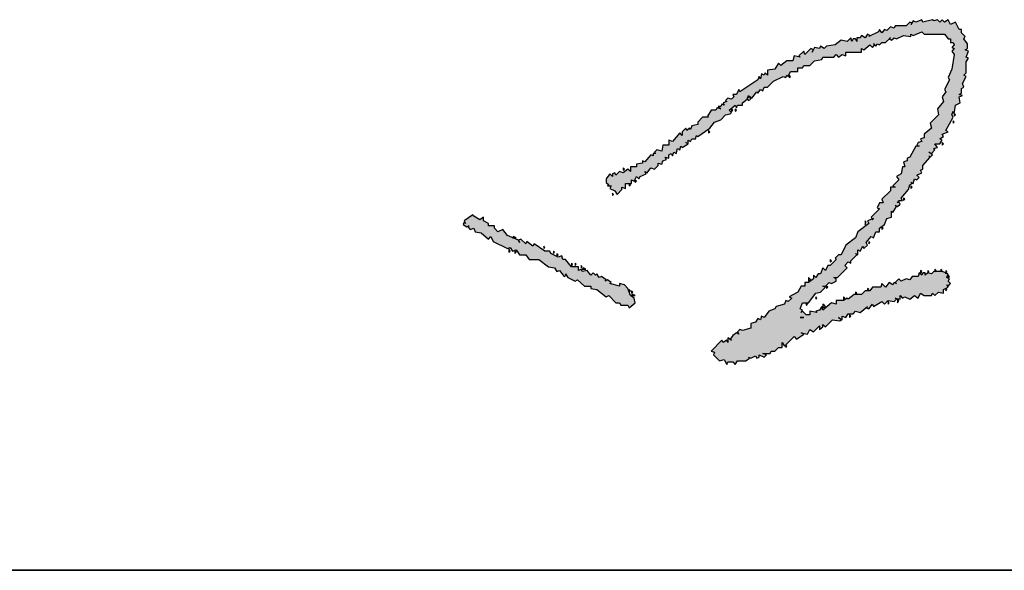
# Model space of a CAD drawing. Extents: x 797781 to 1255204, y 21234 to 1024248.
# Tile 72 of 256: x 1023478 to 1024178, y 55789 to 56180. Entities that reach past the tile are written whole.
import ezdxf

# ---------------------------------------------------------------- set-up
doc = ezdxf.new("R2010")
doc.units = 0
doc.header["$LTSCALE"] = 1000
doc.header["$MEASUREMENT"] = 0
doc.layers.add('230303生产综合楼-平面图_t8$0$图框', color=4, linetype='Continuous', lineweight=35)
doc.layers.add('PUB_TEXT', color=7, linetype='Continuous')

# ---------------------------------------------------------------- blocks, each defined once
blk = doc.blocks.new('A$C59021D72')
at = {"linetype": 'Continuous'}
for points in [[(1010.29, 231.76), (1012.57, 234.61), (1015.42, 235.75), (1017.71, 238.03), (1019.99, 238.6), (1020.56, 239.17), (1019.42, 240.31), (1022.27, 242.59), (1022.84, 241.45), (1023.41, 242.59), (1025.69, 242.59), (1025.69, 243.74), (1027.97, 245.45), (1028.08, 245.79), (1027.97, 246.02), (1028.2, 246.13), (1028.54, 247.16), (1030.25, 246.02), (1032.53, 248.87), (1033.1, 248.3), (1034.24, 250.01), (1035.38, 249.44), (1035.95, 251.15), (1037.66, 251.15), (1040.51, 254), (1045.08, 256.28), (1046.22, 255.71), (1046.79, 256.85), (1047.36, 256.28), (1048.5, 258.56), (1051.92, 258.56), (1051.92, 260.27), (1054.2, 260.27), (1054.77, 261.41), (1057.62, 261.41), (1059.9, 263.69), (1063.32, 264.26), (1063.89, 265.4), (1069.03, 265.4), (1070.17, 266.54), (1071.31, 265.4), (1073.02, 266.54), (1074.73, 265.97), (1074.73, 267.69), (1082.14, 267.69), (1082.14, 269.4), (1083.28, 268.83), (1086.13, 271.11), (1087.27, 269.97), (1088.42, 271.11), (1088.99, 270.54), (1089.56, 271.68), (1090.7, 271.11), (1091.84, 272.25), (1093.55, 272.25), (1095.26, 273.96), (1096.4, 273.39), (1097.54, 274.53), (1098.68, 273.96), (1102.1, 275.67), (1105.52, 275.1), (1105.52, 276.24), (1106.66, 275.67), (1110.65, 277.38), (1111.79, 276.24), (1121.49, 276.24), (1123.2, 273.96), (1124.34, 273.96), (1124.34, 272.25), (1125.48, 272.25), (1126.05, 271.11), (1124.91, 269.97), (1126.05, 269.4), (1124.91, 268.26), (1126.05, 266.54), (1124.91, 259.7), (1123.2, 255.71), (1123.77, 254.57), (1121.49, 250.01), (1122.06, 248.87), (1120.35, 246.59), (1120.92, 244.31), (1118.07, 240.88), (1118.64, 238.03), (1114.65, 234.04), (1115.22, 231.76), (1111.79, 228.91), (1111.79, 227.2), (1110.08, 226.63), (1110.65, 225.49), (1108.94, 224.92), (1108.37, 223.78), (1109.51, 223.21), (1107.8, 223.21), (1104.95, 218.07), (1103.81, 217.5), (1103.81, 216.36), (1102.1, 215.79), (1102.67, 213.51), (1101.53, 213.51), (1100.96, 210.09), (1098.68, 208.95), (1099.82, 207.24), (1096.97, 204.39), (1098.11, 203.82), (1095.83, 203.82), (1095.83, 202.11), (1091.84, 198.12), (1092.41, 196.41), (1090.7, 196.41), (1089.56, 194.12), (1090.7, 193.55), (1086.7, 189.56), (1087.13, 188.71), (1087.84, 188.99), (1087.27, 188.42), (1087.13, 188.71), (1084.99, 187.85), (1085.56, 186.71), (1080.43, 182.72), (1079.29, 179.87), (1074.73, 176.45), (1072.45, 171.88), (1071.31, 171.88), (1069.6, 170.17), (1070.17, 169.6), (1067.32, 166.75), (1066.18, 166.75), (1065.04, 164.47), (1063.89, 165.61), (1062.75, 162.76), (1061.61, 162.76), (1060.47, 161.05), (1059.33, 162.19), (1059.33, 160.48), (1057.05, 158.77), (1055.34, 158.77), (1055.34, 157.06), (1053.63, 157.06), (1051.92, 154.21), (1047.93, 151.93), (1049.07, 151.36), (1047.36, 149.65), (1046.22, 150.22), (1045.65, 148.51), (1041.66, 147.36), (1041.09, 146.22), (1038.23, 145.08), (1035.95, 142.23), (1034.81, 142.8), (1034.24, 141.09), (1033.1, 141.66), (1031.96, 139.95), (1029.68, 139.38), (1029.68, 137.1), (1025.69, 135.96), (1024.55, 136.53), (1023.41, 135.39), (1023.98, 134.25), (1022.84, 134.82), (1021.13, 133.68), (1019.99, 131.97), (1020.56, 131.4), (1018.85, 132.54), (1018.85, 130.26), (1018.28, 131.4), (1016.56, 130.26), (1015.99, 131.4), (1010.86, 126.27), (1012.57, 125.7), (1012, 124.55), (1014.85, 121.7), (1017.14, 122.27), (1018.28, 119.99), (1018.85, 121.13), (1021.13, 121.13), (1022.27, 119.99), (1023.41, 121.7), (1027.4, 121.7), (1029.11, 122.84), (1028.54, 123.41), (1029.68, 122.84), (1031.96, 123.98), (1032.53, 122.84), (1033.67, 123.41), (1033.67, 124.55), (1035.95, 123.41), (1037.09, 124.55), (1035.38, 125.13), (1038.8, 125.13), (1039.37, 126.27), (1041.09, 126.27), (1042.8, 127.98), (1044.51, 127.98), (1044.51, 130.26), (1045.65, 128.55), (1050.21, 133.11), (1051.35, 131.97), (1054.77, 134.25), (1053.63, 134.82), (1056.48, 134.25), (1057.62, 136.53), (1059.33, 135.39), (1062.18, 138.24), (1062.18, 136.53), (1063.89, 137.67), (1063.89, 138.81), (1065.04, 137.67), (1068.46, 141.09), (1071.88, 140.52), (1072.45, 141.09), (1071.31, 142.23), (1073.02, 141.09), (1073.02, 142.8), (1074.73, 142.23), (1075.87, 143.94), (1078.15, 143.94), (1079.29, 145.08), (1081.57, 144.51), (1084.99, 147.36), (1084.42, 146.79), (1085.56, 146.22), (1087.27, 148.51), (1087.84, 147.36), (1091.84, 149.65), (1092.98, 148.51), (1094.69, 150.22), (1097.54, 149.65), (1098.68, 150.79), (1098.11, 151.36), (1100.39, 150.79), (1100.39, 152.5), (1101.53, 151.36), (1102.67, 151.93), (1104.95, 150.79), (1107.23, 152.5), (1108.94, 151.36), (1110.08, 153.64), (1111.79, 152.5), (1115.22, 152.5), (1115.79, 153.64), (1116.93, 152.5), (1118.64, 154.21), (1120.92, 153.64), (1120.92, 155.35), (1123.2, 156.49), (1122.63, 157.63), (1123.2, 157.06), (1124.34, 158.2), (1123.2, 159.34), (1123.77, 160.48), (1122.63, 161.05), (1123.2, 162.76), (1120.35, 163.9), (1116.36, 163.9), (1115.22, 162.76), (1113.51, 163.33), (1112.37, 162.19), (1112.37, 163.33), (1111.22, 163.33), (1110.65, 162.19), (1109.51, 163.33), (1108.94, 161.62), (1106.09, 161.62), (1104.95, 159.91), (1103.24, 160.48), (1100.96, 159.34), (1099.82, 160.48), (1098.11, 158.77), (1098.68, 158.2), (1097.54, 158.77), (1096.97, 157.63), (1095.26, 158.77), (1093.55, 156.49), (1091.84, 158.2), (1091.27, 156.49), (1087.27, 156.49), (1086.13, 154.78), (1083.85, 154.78), (1082.14, 153.07), (1078.72, 153.07), (1075.87, 150.79), (1075.3, 151.36), (1073.59, 150.22), (1070.17, 150.22), (1070.17, 148.51), (1067.89, 149.08), (1063.89, 145.65), (1063.32, 147.36), (1062.18, 145.65), (1060.47, 145.08), (1061.04, 144.51), (1057.62, 145.08), (1057.62, 143.37), (1055.91, 143.37), (1054.2, 145.08), (1053.63, 144.51), (1054.2, 145.65), (1053.06, 146.22), (1054.2, 149.08), (1057.05, 149.08), (1060.47, 153.64), (1062.75, 154.21), (1065.04, 156.49), (1063.89, 157.06), (1065.04, 157.06), (1066.75, 158.77), (1067.89, 158.2), (1070.17, 159.34), (1070.17, 160.48), (1069.03, 161.05), (1070.74, 161.05), (1075.3, 165.61), (1074.16, 166.75), (1075.87, 168.46), (1077.01, 167.89), (1077.01, 169.03), (1079.86, 171.88), (1079.29, 172.46), (1080.43, 171.88), (1080.43, 174.17), (1081.57, 173.6), (1082.71, 175.88), (1083.28, 174.74), (1084.99, 176.45), (1084.42, 177.59), (1086.7, 180.44), (1087.84, 179.87), (1088.99, 182.72), (1090.7, 182.72), (1090.7, 184.43), (1092.98, 186.14), (1094.12, 188.99), (1096.4, 189.56), (1096.4, 192.41), (1096.97, 191.84), (1098.68, 194.69), (1098.11, 195.26), (1099.25, 194.69), (1100.39, 195.83), (1099.82, 196.98), (1099.25, 196.41), (1099.82, 197.55), (1101.53, 197.55), (1100.96, 198.69), (1104.38, 202.68), (1104.95, 204.96), (1106.09, 205.53), (1105.52, 206.1), (1106.66, 205.53), (1107.23, 207.81), (1108.37, 207.24), (1109.51, 208.38), (1108.37, 209.52), (1110.65, 210.66), (1110.08, 211.8), (1111.22, 212.37), (1111.22, 214.08), (1114.65, 218.07), (1115.79, 219.21), (1114.08, 220.36), (1115.22, 219.79), (1116.93, 221.5), (1116.36, 222.07), (1118.07, 222.64), (1116.93, 224.35), (1119.21, 224.35), (1120.35, 226.06), (1119.21, 226.63), (1120.92, 227.77), (1120.35, 228.91), (1123.2, 230.05), (1122.06, 230.62), (1125.48, 236.89), (1124.91, 238.03), (1125.48, 239.74), (1126.05, 238.6), (1126.62, 242.59), (1128.9, 243.74), (1128.33, 246.59), (1130.04, 247.16), (1128.33, 247.73), (1129.47, 248.3), (1129.47, 250.58), (1130.61, 251.15), (1130.04, 252.86), (1131.75, 256.28), (1130.61, 256.85), (1131.75, 257.99), (1131.75, 263.12), (1132.89, 264.83), (1131.75, 265.4), (1132.89, 268.26), (1131.18, 268.83), (1132.32, 269.4), (1132.32, 271.68), (1130.61, 273.96), (1131.18, 275.1), (1129.47, 276.81), (1129.47, 278.52), (1128.33, 278.52), (1126.62, 281.94), (1124.34, 280.8), (1123.2, 283.08), (1121.49, 281.94), (1120.35, 283.08), (1119.21, 281.94), (1118.07, 283.08), (1116.36, 282.51), (1115.79, 283.08), (1111.22, 281.94), (1110.65, 283.08), (1107.8, 281.94), (1106.66, 282.51), (1105.95, 281.44), (1106.09, 281.37), (1105.52, 280.8), (1105.95, 281.44), (1104.95, 281.94), (1103.24, 280.23), (1098.11, 280.23), (1097.54, 279.09), (1095.83, 279.66), (1094.12, 277.95), (1092.98, 278.52), (1091.84, 276.81), (1090.7, 278.52), (1090.13, 277.38), (1085.56, 275.1), (1086.13, 275.67), (1084.99, 276.24), (1083.85, 274.53), (1082.14, 275.67), (1081.57, 274.53), (1079.86, 274.53), (1079.86, 272.82), (1079.29, 273.96), (1078.15, 273.96), (1077.58, 272.82), (1077.01, 274.53), (1075.3, 272.82), (1072.45, 273.39), (1069.6, 271.11), (1065.61, 270.54), (1064.47, 269.4), (1062.75, 270.54), (1062.18, 269.4), (1059.9, 269.97), (1059.33, 268.83), (1058.19, 269.4), (1055.34, 266.54), (1054.77, 268.26), (1052.49, 265.97), (1053.06, 265.4), (1050.21, 265.97), (1049.64, 263.69), (1046.79, 263.69), (1043.94, 261.41), (1042.8, 262.55), (1041.09, 259.7), (1037.66, 259.13), (1037.66, 256.85), (1036.52, 257.99), (1035.95, 256.85), (1034.81, 257.42), (1034.24, 255.14), (1033.67, 256.28), (1033.1, 254.57), (1024.55, 248.87), (1023.98, 250.01), (1022.84, 247.73), (1021.13, 247.73), (1021.7, 246.59), (1020.56, 245.45), (1018.85, 246.02), (1017.71, 244.88), (1018.28, 244.31), (1016.56, 243.74), (1017.14, 242.59), (1015.99, 243.16), (1015.42, 242.02), (1014.28, 242.02), (1015.42, 240.88), (1013.71, 241.45), (1013.14, 240.31), (1010.86, 240.31), (1009.15, 237.46), (1009.72, 236.89), (1006.87, 236.89), (1004.59, 234.61), (1004.59, 233.47), (1001.74, 232.9), (1001.17, 231.19), (1000.6, 231.76), (999.46, 230.62), (998.89, 231.76), (997.18, 230.05), (997.18, 228.34), (996.04, 229.48), (992.61, 225.49), (990.9, 226.06), (990.9, 223.78), (988.05, 223.78), (987.48, 220.93), (985.2, 221.5), (984.06, 220.36), (984.63, 219.79), (983.49, 219.79), (983.49, 218.64), (982.35, 219.21), (979.5, 215.79), (978.36, 216.36), (978.36, 215.22), (975.51, 214.65), (975.51, 213.51), (972.66, 213.51), (972.66, 211.23), (971.52, 212.37), (969.23, 210.66), (967.52, 211.23), (965.81, 209.52), (965.24, 210.66), (964.1, 210.09), (964.1, 208.95), (962.96, 210.09), (961.25, 207.81), (961.25, 206.1), (962.39, 204.96), (961.82, 204.39), (963.53, 204.39), (962.96, 203.25), (965.24, 202.11), (966.38, 200.4), (968.66, 202.68), (968.66, 203.82), (970.38, 203.25), (970.38, 205.53), (973.23, 205.53), (973.23, 207.24), (974.37, 206.67), (975.51, 208.95), (976.65, 207.81), (977.22, 208.95), (980.07, 210.09), (979.5, 211.23), (980.64, 210.66), (982.35, 212.94), (984.06, 212.37), (985.77, 214.08), (985.77, 215.22), (987.48, 214.65), (988.05, 216.36), (989.76, 216.93), (989.19, 218.07), (990.9, 217.5), (990.9, 219.21), (992.04, 219.79), (992.61, 218.64), (993.19, 220.36), (994.33, 219.79), (994.9, 222.07), (996.04, 221.5), (996.61, 223.21), (997.18, 222.64), (1000.03, 224.35), (1000.03, 226.06), (1001.17, 225.49), (1001.74, 226.63), (1003.45, 226.63), (1004.02, 228.34), (1004.59, 227.77)], [(948.14, 166.18), (944.71, 166.18), (941.86, 169.6), (940.72, 169.6), (940.15, 171.31), (938.44, 170.74), (935.02, 172.46), (934.45, 173.6), (932.17, 173.6), (927.04, 177.02), (926.47, 175.88), (923.62, 178.16), (923.05, 177.02), (920.76, 179.3), (919.62, 178.73), (917.06, 179.87), (916.77, 179.87), (916.86, 179.96), (914.49, 181.01), (912.21, 183.86), (909.93, 182.72), (908.22, 184.43), (908.22, 185.57), (905.37, 185.57), (905.37, 186.71), (903.09, 187.85), (903.09, 189.56), (901.38, 188.42), (898.53, 190.13), (897.95, 190.7), (893.96, 187.85), (894.53, 186.71), (893.96, 187.28), (893.39, 186.14), (895.1, 185), (896.24, 185.57), (895.67, 185), (896.81, 183.86), (898.53, 184.43), (899.1, 182.72), (901.95, 182.15), (905.37, 179.3), (906.51, 180.44), (907.65, 178.16), (914.49, 174.74), (915.63, 175.31), (916.77, 173.6), (918.48, 174.17), (920.19, 171.88), (923.05, 171.88), (924.76, 169.6), (929.32, 169.6), (933.88, 166.18), (936.73, 165.61), (937.87, 163.9), (939.01, 164.47), (941.29, 161.62), (942.29, 162.12), (941.86, 162.76), (942.43, 162.19), (942.29, 162.12), (943, 161.05), (946.43, 159.34), (947.57, 159.91), (950.99, 157.06), (953.84, 157.06), (953.84, 155.92), (956.69, 155.35), (961.25, 151.93), (962.39, 152.5), (965.81, 149.08), (967.52, 149.08), (968.09, 147.93), (971.52, 147.93), (972.09, 146.79), (974.94, 149.08), (974.37, 151.36), (972.66, 152.5), (971.52, 155.92), (969.81, 157.63), (967.52, 158.2), (967.52, 157.06), (962.96, 158.2), (963.53, 158.77), (961.82, 159.91), (960.68, 159.34), (961.25, 159.91), (958.97, 161.62), (957.83, 161.05), (956.69, 162.76), (956.12, 162.19), (954.98, 163.33), (953.84, 162.19), (952.13, 164.47), (949.85, 163.9), (949.28, 165.04), (948.14, 164.47)]]:
    blk.add_hatch(color=256, dxfattribs=at).paths.add_polyline_path(points)
at = {"linetype": 'Continuous', "elevation": 0}
for points in [[(1116.36, 282.51), (1115.79, 283.08), (1111.22, 281.94), (1110.65, 283.08), (1107.8, 281.94), (1106.66, 282.51), (1105.52, 280.8), (1106.09, 281.37), (1104.95, 281.94), (1103.24, 280.23), (1098.11, 280.23), (1097.54, 279.09), (1095.83, 279.66), (1094.12, 277.95), (1092.98, 278.52), (1091.84, 276.81), (1090.7, 278.52), (1090.13, 277.38), (1085.56, 275.1), (1086.13, 275.67), (1084.99, 276.24), (1083.85, 274.53), (1082.14, 275.67), (1081.57, 274.53), (1079.86, 274.53), (1079.86, 272.82), (1079.29, 273.96), (1078.15, 273.96), (1077.58, 272.82), (1077.01, 274.53), (1075.3, 272.82), (1072.45, 273.39), (1069.6, 271.11), (1065.61, 270.54), (1064.47, 269.4), (1062.75, 270.54), (1062.18, 269.4), (1059.9, 269.97), (1058.76, 267.69), (1059.33, 268.83), (1058.19, 269.4), (1055.34, 266.54), (1054.77, 268.26), (1052.49, 265.97), (1053.06, 265.4), (1050.21, 265.97), (1049.64, 263.69), (1046.79, 263.69), (1043.94, 261.41), (1042.8, 262.55), (1041.09, 259.7), (1037.66, 259.13), (1037.66, 256.85), (1036.52, 257.99), (1035.95, 256.85), (1034.81, 257.42), (1034.24, 255.14), (1033.67, 256.28), (1033.1, 254.57), (1024.55, 248.87), (1023.98, 250.01), (1022.84, 247.73), (1021.13, 247.73), (1021.7, 246.59), (1020.56, 245.45), (1018.85, 246.02), (1017.71, 244.88), (1018.28, 244.31), (1016.56, 243.74), (1017.14, 242.59), (1015.99, 243.16), (1015.42, 242.02), (1014.28, 242.02), (1015.42, 240.88), (1013.71, 241.45), (1013.14, 240.31), (1010.86, 240.31), (1009.15, 237.46), (1009.72, 236.89), (1006.87, 236.89), (1004.59, 234.61), (1004.59, 233.47), (1001.74, 232.9), (1001.17, 231.19), (1000.6, 231.76), (999.46, 230.62), (998.89, 231.76), (997.18, 230.05), (997.18, 228.34), (996.04, 229.48), (992.61, 225.49), (990.9, 226.06), (990.9, 223.78), (988.05, 223.78), (987.48, 220.93), (985.2, 221.5), (984.06, 220.36), (984.63, 219.79), (983.49, 219.79), (983.49, 218.64), (982.35, 219.21), (979.5, 215.79), (978.36, 216.36), (978.36, 215.22), (975.51, 214.65), (975.51, 213.51), (972.66, 213.51), (972.66, 211.23), (971.52, 212.37), (969.23, 210.66), (967.52, 211.23), (965.81, 209.52), (965.24, 210.66), (964.1, 210.09), (964.1, 208.95), (962.96, 210.09), (961.25, 207.81), (961.25, 206.1), (962.39, 204.96), (961.82, 204.39), (963.53, 204.39), (962.96, 203.25), (965.24, 202.11), (966.38, 200.4), (968.66, 202.68), (968.66, 203.82), (970.38, 203.25), (970.38, 205.53), (973.23, 205.53), (973.23, 207.24), (974.37, 206.67), (975.51, 208.95), (976.65, 207.81), (977.22, 208.95), (980.07, 210.09), (979.5, 211.23), (980.64, 210.66), (982.35, 212.94), (984.06, 212.37), (985.77, 214.08), (985.77, 215.22), (987.48, 214.65), (988.05, 216.36), (989.76, 216.93), (989.19, 218.07), (990.9, 217.5), (990.9, 219.21), (992.04, 219.79), (992.61, 218.64), (993.19, 220.36), (994.33, 219.79), (994.9, 222.07), (996.04, 221.5), (996.61, 223.21), (997.18, 222.64), (1000.03, 224.35), (998.89, 224.92), (1000.03, 224.35), (1000.03, 226.06), (1001.17, 225.49), (1001.74, 226.63), (1003.45, 226.63), (1004.02, 228.34), (1004.59, 227.77), (1010.29, 231.76), (1012.57, 234.61), (1015.42, 235.75), (1017.71, 238.03), (1019.99, 238.6), (1020.56, 239.17), (1019.42, 240.31), (1022.27, 242.59), (1022.84, 241.45), (1023.41, 242.59), (1025.69, 242.59), (1025.69, 243.74), (1027.97, 245.45), (1028.54, 247.16), (1030.25, 246.02), (1032.53, 248.87), (1033.1, 248.3), (1034.24, 250.01), (1035.38, 249.44), (1035.95, 251.15), (1037.66, 251.15), (1040.51, 254), (1045.08, 256.28), (1046.22, 255.71), (1046.79, 256.85), (1047.36, 256.28), (1048.5, 258.56), (1051.92, 258.56), (1051.92, 260.27), (1054.2, 260.27), (1054.77, 261.41), (1057.62, 261.41), (1059.9, 263.69), (1063.32, 264.26), (1063.89, 265.4), (1069.03, 265.4), (1070.17, 266.54), (1071.31, 265.4), (1073.02, 266.54), (1074.73, 265.97), (1074.73, 267.69), (1082.14, 267.69), (1082.14, 269.4), (1083.28, 268.83), (1086.13, 271.11), (1087.27, 269.97), (1088.42, 271.11), (1087.84, 271.68), (1088.99, 270.54), (1089.56, 271.68), (1090.7, 271.11), (1091.84, 272.25), (1093.55, 272.25), (1095.83, 274.53), (1095.26, 273.96), (1096.4, 273.39), (1097.54, 274.53), (1098.68, 273.96), (1102.1, 275.67), (1105.52, 275.1), (1105.52, 276.24), (1106.66, 275.67), (1110.65, 277.38), (1111.79, 276.24), (1121.49, 276.24), (1123.2, 273.96), (1124.34, 273.96), (1124.34, 272.25), (1125.48, 272.25), (1126.05, 271.11), (1124.91, 269.97), (1126.05, 269.4), (1124.91, 268.26), (1126.05, 266.54), (1124.91, 259.7), (1123.2, 255.71), (1123.77, 254.57), (1121.49, 250.01), (1122.06, 248.87), (1120.35, 246.59), (1120.92, 244.31), (1118.07, 240.88), (1118.64, 238.03), (1114.65, 234.04), (1115.22, 231.76), (1111.79, 228.91), (1111.79, 227.2), (1110.08, 226.63), (1110.65, 225.49), (1108.94, 224.92), (1108.37, 223.78), (1109.51, 223.21), (1107.8, 223.21), (1104.95, 218.07), (1103.81, 217.5), (1103.81, 216.36), (1102.1, 215.79), (1102.67, 213.51), (1101.53, 213.51), (1100.96, 210.09), (1098.68, 208.95), (1099.82, 207.24), (1096.97, 204.39), (1098.11, 203.82), (1095.83, 203.82), (1095.83, 202.11), (1091.84, 198.12), (1092.41, 196.41), (1090.7, 196.41), (1089.56, 194.12), (1090.7, 193.55), (1086.7, 189.56), (1087.27, 188.42), (1087.84, 188.99), (1084.99, 187.85), (1085.56, 186.71), (1080.43, 182.72), (1079.29, 179.87), (1074.73, 176.45), (1072.45, 171.88), (1071.31, 171.88), (1069.6, 170.17), (1070.17, 169.6), (1067.32, 166.75), (1066.18, 166.75), (1065.04, 164.47), (1063.89, 165.61), (1062.75, 162.76), (1061.61, 162.76), (1060.47, 161.05), (1059.33, 162.19), (1059.33, 160.48), (1057.05, 158.77), (1055.34, 158.77), (1055.34, 157.06), (1053.63, 157.06), (1051.92, 154.21), (1047.93, 151.93), (1049.07, 151.36), (1047.36, 149.65), (1046.22, 150.22), (1045.65, 148.51), (1041.66, 147.36), (1041.09, 146.22), (1038.23, 145.08), (1035.95, 142.23), (1034.81, 142.8), (1034.24, 141.09), (1033.1, 141.66), (1031.96, 139.95), (1029.68, 139.38), (1029.68, 137.1), (1025.69, 135.96), (1024.55, 136.53), (1023.41, 135.39), (1023.98, 134.25), (1022.84, 134.82), (1021.13, 133.68), (1019.99, 131.97), (1020.56, 131.4), (1018.85, 132.54), (1018.85, 130.26), (1018.28, 131.4), (1016.56, 130.26), (1015.99, 131.4), (1010.86, 126.27), (1012.57, 125.7), (1012, 124.55), (1014.85, 121.7), (1017.14, 122.27), (1018.28, 119.99), (1018.85, 121.13), (1021.13, 121.13), (1022.27, 119.99), (1023.41, 121.7), (1027.4, 121.7), (1029.11, 122.84), (1028.54, 123.41), (1029.68, 122.84), (1031.96, 123.98), (1032.53, 122.84), (1033.67, 123.41), (1033.67, 124.55), (1035.95, 123.41), (1037.09, 124.55), (1035.38, 125.13), (1038.8, 125.13), (1039.37, 126.27), (1041.09, 126.27), (1042.8, 127.98), (1044.51, 127.98), (1044.51, 130.26), (1045.65, 128.55), (1050.21, 133.11), (1051.35, 131.97), (1054.77, 134.25), (1053.63, 134.82), (1056.48, 134.25), (1057.62, 136.53), (1059.33, 135.39), (1062.18, 138.24), (1062.18, 136.53), (1063.89, 137.67), (1063.89, 138.81), (1065.04, 137.67), (1068.46, 141.09), (1071.88, 140.52), (1072.45, 141.09), (1071.31, 142.23), (1073.02, 141.09), (1073.02, 142.8), (1074.73, 142.23), (1075.87, 143.94), (1078.15, 143.94), (1079.29, 145.08), (1081.57, 144.51), (1084.99, 147.36), (1084.42, 146.79), (1085.56, 146.22), (1087.27, 148.51), (1087.84, 147.36), (1091.84, 149.65), (1092.98, 148.51), (1094.69, 150.22), (1097.54, 149.65), (1098.68, 150.79), (1098.11, 151.36), (1100.39, 150.79), (1100.39, 152.5), (1101.53, 151.36), (1102.67, 151.93), (1104.95, 150.79), (1107.23, 152.5), (1108.94, 151.36), (1110.08, 153.64), (1111.79, 152.5), (1115.22, 152.5), (1115.79, 153.64), (1116.93, 152.5), (1118.64, 154.21), (1120.92, 153.64), (1120.92, 155.35), (1123.2, 156.49), (1122.63, 157.63), (1123.2, 157.06), (1124.34, 158.2), (1123.2, 159.34), (1123.77, 160.48), (1122.63, 161.05), (1123.2, 162.76), (1120.35, 163.9), (1116.36, 163.9), (1115.22, 162.76), (1113.51, 163.33), (1112.37, 162.19), (1112.37, 163.33), (1111.22, 163.33), (1110.65, 162.19), (1109.51, 163.33), (1108.94, 161.62), (1106.09, 161.62), (1104.95, 159.91), (1103.24, 160.48), (1100.96, 159.34), (1099.82, 160.48), (1098.11, 158.77), (1098.68, 158.2), (1097.54, 158.77), (1096.97, 157.63), (1095.26, 158.77), (1093.55, 156.49), (1091.84, 158.2), (1091.27, 156.49), (1087.27, 156.49), (1086.13, 154.78), (1083.85, 154.78), (1082.14, 153.07), (1078.72, 153.07), (1075.87, 150.79), (1075.3, 151.36), (1073.59, 150.22), (1070.17, 150.22), (1070.17, 148.51), (1067.89, 149.08), (1063.89, 145.65), (1063.32, 147.36), (1062.18, 145.65), (1060.47, 145.08), (1061.04, 144.51), (1057.62, 145.08), (1057.62, 143.37), (1055.91, 143.37), (1054.2, 145.08), (1053.63, 144.51), (1054.2, 145.65), (1053.06, 146.22), (1054.2, 149.08), (1057.05, 149.08), (1060.47, 153.64), (1062.75, 154.21), (1065.04, 156.49), (1063.89, 157.06), (1065.04, 157.06), (1066.75, 158.77), (1067.89, 158.2), (1070.17, 159.34), (1070.17, 160.48), (1069.03, 161.05), (1070.74, 161.05), (1075.3, 165.61), (1074.16, 166.75), (1075.87, 168.46), (1077.01, 167.89), (1077.01, 169.03), (1079.86, 171.88), (1079.29, 172.46), (1080.43, 171.88), (1080.43, 174.17), (1081.57, 173.6), (1082.71, 175.88), (1083.28, 174.74), (1084.99, 176.45), (1084.42, 177.59), (1086.7, 180.44), (1087.84, 179.87), (1088.99, 182.72), (1090.7, 182.72), (1090.7, 184.43), (1092.98, 186.14), (1094.12, 188.99), (1096.4, 189.56), (1096.4, 192.41), (1096.97, 191.84), (1098.68, 194.69), (1098.11, 195.26), (1099.25, 194.69), (1100.39, 195.83), (1099.82, 196.98), (1099.25, 196.41), (1099.82, 197.55), (1101.53, 197.55), (1100.96, 198.69), (1104.38, 202.68), (1104.95, 204.96), (1106.09, 205.53), (1105.52, 206.1), (1106.66, 205.53), (1107.23, 207.81), (1108.37, 207.24), (1109.51, 208.38), (1108.37, 209.52), (1110.65, 210.66), (1110.08, 211.8), (1111.22, 212.37), (1111.22, 214.08), (1114.65, 218.07), (1114.08, 218.64), (1114.65, 218.07), (1115.79, 219.21), (1114.08, 220.36), (1115.22, 219.79), (1116.93, 221.5), (1116.36, 222.07), (1118.07, 222.64), (1116.93, 224.35), (1119.21, 224.35), (1120.35, 226.06), (1119.21, 226.63), (1120.92, 227.77), (1120.35, 228.91), (1123.2, 230.05), (1122.06, 230.62), (1125.48, 236.89), (1124.91, 238.03), (1125.48, 239.74), (1126.05, 238.6), (1126.62, 242.59), (1128.9, 243.74), (1128.33, 246.59), (1130.04, 247.16), (1128.33, 247.73), (1129.47, 248.3), (1129.47, 250.58), (1130.61, 251.15), (1130.04, 252.86), (1131.75, 256.28), (1130.61, 256.85), (1131.75, 257.99), (1131.75, 263.12), (1132.89, 264.83), (1131.75, 265.4), (1132.89, 268.26), (1131.18, 268.83), (1132.32, 269.4), (1132.32, 271.68), (1130.61, 273.96), (1131.18, 275.1), (1129.47, 276.81), (1129.47, 278.52), (1128.33, 278.52), (1126.62, 281.94), (1124.34, 280.8), (1123.2, 283.08), (1121.49, 281.94), (1120.35, 283.08), (1119.21, 281.94), (1118.07, 283.08), (1116.36, 282.51)], [(1048.5, 256.28), (1047.93, 256.85), (1047.93, 255.71), (1048.5, 256.28)], [(1029.68, 245.45), (1029.11, 246.59), (1027.97, 246.02), (1028.54, 244.88), (1029.68, 245.45)], [(1021.13, 240.31), (1020.56, 240.88), (1020.56, 239.74), (1021.13, 240.31)], [(1022.84, 240.31), (1022.27, 240.88), (1022.27, 239.74), (1022.84, 240.31)], [(1126.62, 238.03), (1126.05, 238.6), (1126.05, 237.46), (1126.62, 238.03)], [(1126.05, 234.61), (1125.48, 235.18), (1125.48, 234.04), (1126.05, 234.61)], [(1010.29, 230.05), (1009.72, 230.62), (1009.72, 229.48), (1010.29, 230.05)], [(1120.92, 224.35), (1120.35, 224.92), (1120.35, 223.78), (1120.92, 224.35)], [(969.81, 212.37), (969.23, 212.94), (969.23, 211.8), (969.81, 212.37)], [(972.66, 204.96), (972.09, 205.53), (972.09, 204.39), (972.66, 204.96)], [(975.51, 206.67), (974.94, 207.24), (974.94, 206.1), (975.51, 206.67)], [(964.67, 200.4), (964.1, 200.97), (964.1, 199.83), (964.67, 200.4)], [(1106.09, 203.82), (1105.52, 204.39), (1105.52, 203.25), (1106.09, 203.82)], [(1102.67, 198.12), (1102.1, 198.69), (1102.1, 197.55), (1102.67, 198.12)], [(898.53, 190.13), (897.95, 190.7), (893.96, 187.85), (894.53, 186.71), (893.96, 187.28), (893.39, 186.14), (895.1, 185), (896.24, 185.57), (895.67, 185), (896.81, 183.86), (898.53, 184.43), (899.1, 182.72), (901.95, 182.15), (905.37, 179.3), (906.51, 180.44), (907.65, 178.16), (914.49, 174.74), (915.63, 175.31), (916.77, 173.6), (918.48, 174.17), (920.19, 171.88), (923.05, 171.88), (924.76, 169.6), (929.32, 169.6), (933.88, 166.18), (936.73, 165.61), (937.87, 163.9), (939.01, 164.47), (941.29, 161.62), (942.43, 162.19), (941.86, 162.76), (943, 161.05), (946.43, 159.34), (947.57, 159.91), (950.99, 157.06), (953.84, 157.06), (953.84, 155.92), (956.69, 155.35), (961.25, 151.93), (962.39, 152.5), (965.81, 149.08), (967.52, 149.08), (968.09, 147.93), (971.52, 147.93), (972.09, 146.79), (974.94, 149.08), (974.37, 151.36), (972.66, 152.5), (971.52, 155.92), (969.81, 157.63), (967.52, 158.2), (967.52, 157.06), (962.96, 158.2), (963.53, 158.77), (961.82, 159.91), (960.68, 159.34), (961.25, 159.91), (958.97, 161.62), (957.83, 161.05), (956.69, 162.76), (956.12, 162.19), (954.98, 163.33), (953.84, 162.19), (952.13, 164.47), (949.85, 163.9), (949.28, 165.04), (948.14, 164.47), (948.14, 166.18), (944.71, 166.18), (941.86, 169.6), (940.72, 169.6), (940.15, 171.31), (938.44, 170.74), (935.02, 172.46), (934.45, 173.6), (932.17, 173.6), (927.04, 177.02), (926.47, 175.88), (923.62, 178.16), (923.05, 177.02), (920.76, 179.3), (919.62, 178.73), (920.19, 177.59), (919.62, 178.73), (914.49, 181.01), (912.21, 183.86), (909.93, 182.72), (908.22, 184.43), (908.22, 185.57), (905.37, 185.57), (905.37, 186.71), (903.09, 187.85), (903.09, 189.56), (901.38, 188.42), (898.53, 190.13)], [(1084.42, 187.28), (1083.85, 187.85), (1083.85, 186.14), (1084.42, 187.28)], [(1092.41, 184.43), (1091.84, 185), (1091.84, 183.86), (1092.41, 184.43)], [(918.48, 179.87), (917.34, 180.44), (916.77, 179.87), (918.48, 179.87)], [(1086.13, 177.59), (1085.56, 178.16), (1085.56, 177.02), (1086.13, 177.59)], [(915.63, 173.6), (915.06, 174.74), (915.06, 173.03), (915.63, 173.6)], [(918.48, 173.03), (917.91, 173.6), (917.91, 172.46), (918.48, 173.03)], [(932.17, 175.31), (931.6, 175.88), (931.6, 174.74), (932.17, 175.31)], [(936.73, 173.03), (936.16, 173.6), (936.16, 172.46), (936.73, 173.03)], [(938.44, 171.88), (937.87, 172.46), (937.87, 171.31), (938.44, 171.88)], [(1067.89, 169.03), (1067.32, 169.6), (1067.32, 168.46), (1067.89, 169.03)], [(945.28, 167.32), (944.71, 167.89), (944.71, 166.18), (945.28, 167.32)], [(947, 167.32), (946.43, 167.89), (946.43, 166.75), (947, 167.32)], [(949.85, 166.18), (949.28, 166.75), (949.28, 165.61), (949.85, 166.18)], [(951.56, 165.04), (950.42, 165.61), (949.85, 165.04), (951.56, 165.04)], [(1110.65, 163.9), (1110.08, 164.47), (1110.08, 162.76), (1110.65, 163.9)], [(1114.08, 163.9), (1113.51, 164.47), (1113.51, 163.33), (1114.08, 163.9)], [(1117.5, 164.47), (1116.93, 165.04), (1116.93, 163.9), (1117.5, 164.47)], [(1120.35, 164.47), (1119.78, 165.04), (1119.78, 163.9), (1120.35, 164.47)], [(1122.63, 163.9), (1122.06, 164.47), (1122.06, 162.76), (1122.63, 163.9)], [(1057.62, 160.48), (1057.05, 161.05), (1057.05, 159.34), (1058.19, 159.91), (1057.62, 160.48)], [(1123.77, 161.62), (1123.2, 162.19), (1123.2, 161.05), (1123.77, 161.62)], [(972.66, 154.78), (972.09, 155.35), (972.09, 154.21), (972.66, 154.78)], [(973.8, 154.21), (973.23, 154.78), (973.23, 153.64), (973.8, 154.21)], [(1066.18, 156.49), (1065.61, 157.06), (1065.61, 155.92), (1066.18, 156.49)], [(1079.86, 153.64), (1079.29, 154.21), (1079.29, 153.07), (1079.86, 153.64)], [(1085.56, 155.35), (1084.99, 155.92), (1084.99, 154.78), (1085.56, 155.35)], [(1122.63, 155.35), (1122.06, 155.92), (1122.06, 154.78), (1122.63, 155.35)], [(974.94, 152.5), (973.8, 153.07), (973.23, 152.5), (974.94, 152.5)], [(1061.04, 151.36), (1060.47, 151.93), (1060.47, 150.79), (1061.04, 151.36)], [(1074.16, 151.36), (1073.59, 151.93), (1073.59, 150.22), (1074.16, 151.36)], [(1095.26, 149.08), (1094.69, 149.65), (1094.69, 148.51), (1095.26, 149.08)], [(1099.82, 150.22), (1099.25, 150.79), (1099.25, 149.08), (1099.82, 150.22)], [(1056.48, 148.51), (1055.91, 149.08), (1055.91, 147.93), (1056.48, 148.51)], [(1064.47, 147.93), (1063.89, 148.51), (1063.89, 146.79), (1065.04, 147.36), (1064.47, 147.93)], [(1053.06, 142.23), (1054.77, 142.23), (1053.06, 142.23)], [(1077.01, 142.8), (1076.44, 143.37), (1076.44, 142.23), (1077.01, 142.8)], [(1046.79, 128.55), (1046.22, 129.12), (1046.22, 127.98), (1046.79, 128.55)]]:
    blk.add_lwpolyline(points, dxfattribs=at)
blk = doc.blocks.new('230303生产综合楼-平面图_t8$0$图签')
at = {"layer": '230303生产综合楼-平面图_t8$0$图框', "color": 4}
blk.add_line((-4000, 9500), (0, 9500), dxfattribs=at)
at = {"layer": 'PUB_TEXT'}
blk.add_blockref('A$C59021D72', (-2594.44, 9477.47), dxfattribs=at)

msp = doc.modelspace()

# ---------------------------------------------------------------- block references
at = {"xscale": 1.5, "yscale": 1.5, "zscale": 1.5}
msp.add_blockref('230303生产综合楼-平面图_t8$0$图签', (1026344.79, 41538.79), dxfattribs=at)

doc.saveas('drawing.dxf')
